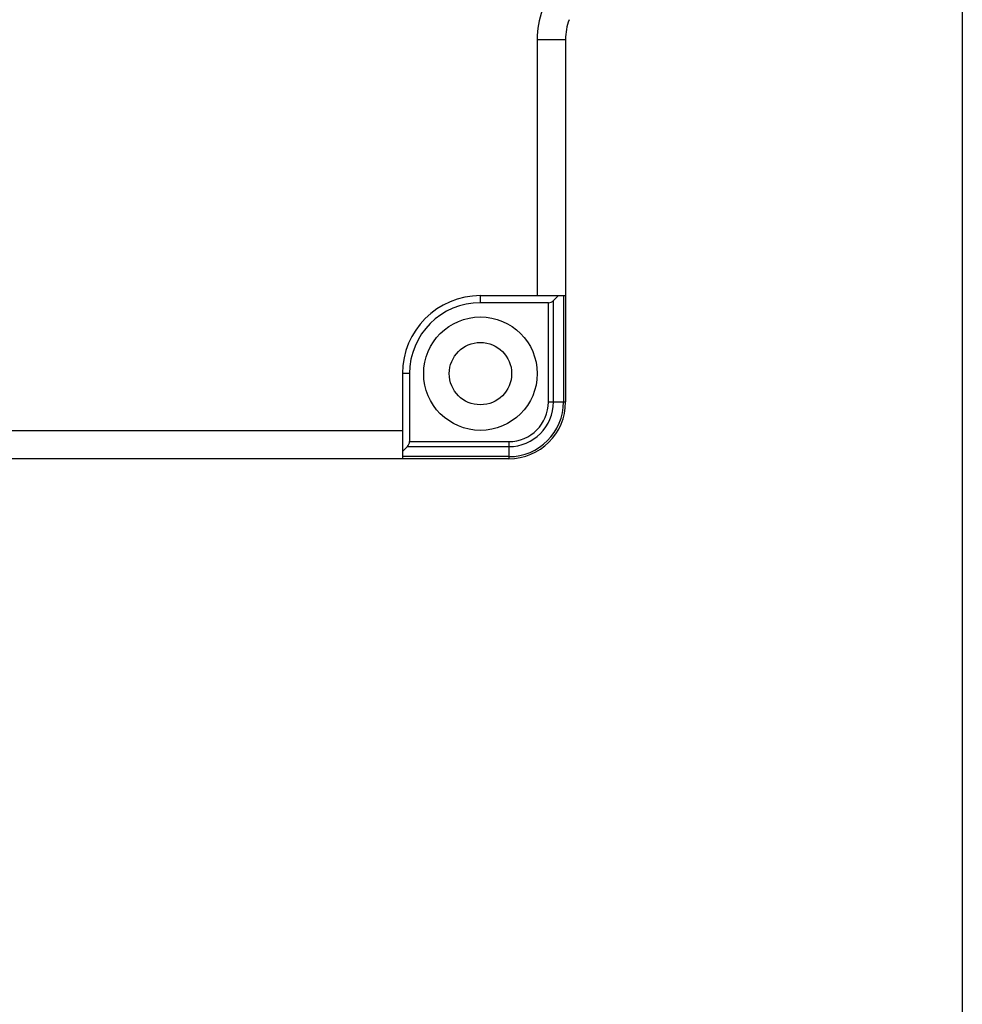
# Model space of a CAD drawing. Header units: millimetres. Extents: x 0 to 433, y -279 to 297.
# Tile 19 of 22: x 416 to 433, y -232 to -215. Entities that reach past the tile are written whole.
import ezdxf

# ---------------------------------------------------------------- set-up
doc = ezdxf.new("R2010")
doc.units = ezdxf.units.MM
doc.header["$LTSCALE"] = 23.1
doc.layers.get('0').update_dxf_attribs({"linetype": 'CONTINUOUS'})
doc.layers.add('00_COMPONENTS', color=7, linetype='CONTINUOUS')

msp = doc.modelspace()

# ---------------------------------------------------------------- linework, layer by layer
msp.add_lwpolyline([(240.5529, -140.286), (432.6344, -140.286), (432.6344, -278.8707), (240.5529, -278.8707)], close=True)
at = {"layer": '00_COMPONENTS', "color": 4}
for p, q in [((425.1419, -215.1551), (425.6419, -215.1551)), ((424.1419, -219.796), (424.1419, -219.671)), ((425.6052, -219.671), (425.6052, -221.546)), ((425.3401, -221.546), (425.3401, -219.796)), ((425.4285, -221.546), (425.4285, -219.7594)), ((422.8919, -221.046), (422.7669, -221.046)), ((425.3401, -221.546), (425.6419, -221.546)), ((422.8552, -222.3326), (424.6419, -222.3326)), ((422.8919, -222.2442), (424.6419, -222.2442)), ((424.6419, -222.2442), (424.6419, -222.546)), ((424.6419, -222.5094), (422.7669, -222.5094))]:
    msp.add_line(p, q, dxfattribs=at)
at = {"layer": '00_COMPONENTS', "color": 7}
for p, q in [((425.1419, -215.1551), (425.1419, -219.671)), ((425.6419, -215.1551), (425.6419, -221.546)), ((424.1419, -219.671), (425.6419, -219.671)), ((425.5169, -219.671), (425.4285, -219.7594)), ((425.3401, -219.796), (424.1419, -219.796)), ((422.7669, -221.046), (422.7669, -222.546)), ((422.8919, -221.046), (422.8919, -222.2442)), ((403.2025, -222.046), (422.7669, -222.046)), ((422.8552, -222.3326), (422.7669, -222.421)), ((424.6419, -222.546), (403.2025, -222.546))]:
    msp.add_line(p, q, dxfattribs=at)
for radius in [1, 0.55]:
    msp.add_circle((424.1419, -221.046), radius, dxfattribs=at)
for centre, radius, start, end in [((426.6419, -215.1551), 1.5, 159.63587, 180), ((426.6419, -215.1551), 1, 159.63587, 180), ((424.1419, -221.046), 1.375, 90, 180), ((424.1419, -221.046), 1.25, 90, 180), ((424.6419, -221.546), 1, 270, 360)]:
    msp.add_arc(centre, radius, start, end, dxfattribs=at)
at = {"layer": '00_COMPONENTS', "color": 4}
for radius in [0.9634, 0.7866, 0.6982]:
    msp.add_arc((424.6419, -221.546), radius, 270, 360, dxfattribs=at)
at = {"layer": '00_COMPONENTS', "color": 7}
for centre, start_param, end_param in [((425.3401, -219.671), -3.1415927, -2.3561945), ((422.7669, -222.2442), -2.3561945, -1.5707963)]:
    msp.add_ellipse(centre, major_axis=(0, 0.125), ratio=1, start_param=start_param, end_param=end_param, dxfattribs=at)

doc.saveas('drawing.dxf')
